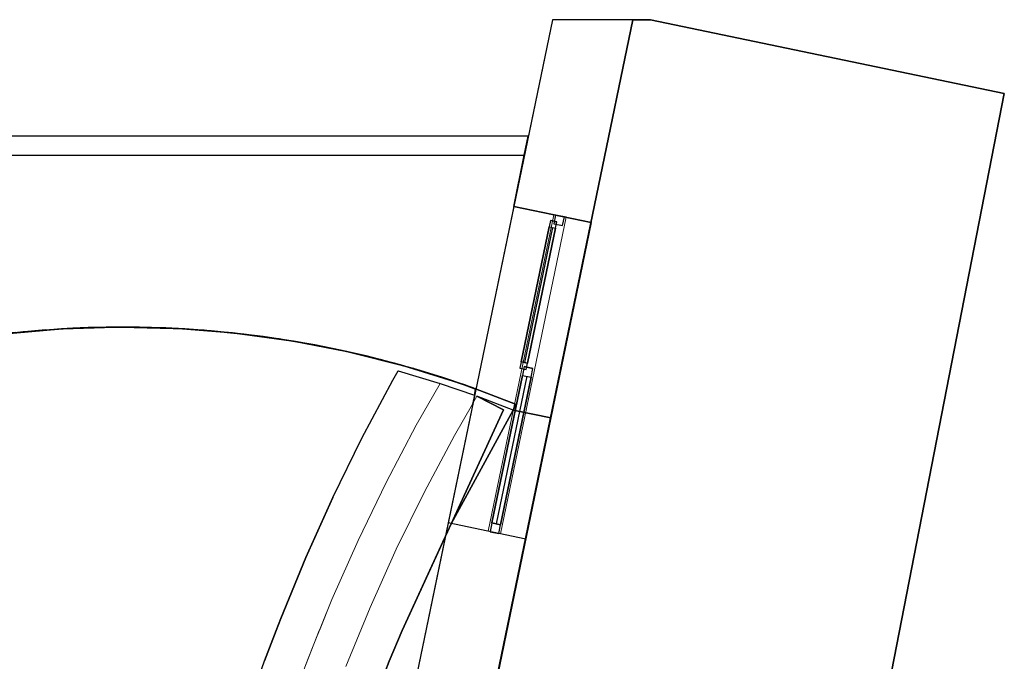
# Model space of a CAD drawing. Header units: metres. Extents: x 391.1 to 430.4, y 12.7 to 28.4.
# Tile 168 of 168: x 422.7 to 430.4, y 23.2 to 28.2. Entities that reach past the tile are written whole.
import ezdxf

# ---------------------------------------------------------------- set-up
doc = ezdxf.new("R2010")
doc.units = ezdxf.units.M
for name, color, linetype, lineweight, true_color in [('01_CARPINTERIA', 5, 'Continuous', 25, 0x0000ff), ('01_PROYECCION CARP', 7, 'Continuous', 25, 0x00007f), ('01_SUELOS', 7, 'Continuous', 25, 0x007f00)]:
    doc.layers.add(name, color=color, linetype=linetype, lineweight=lineweight, true_color=true_color)
for name, color, linetype, lineweight in [('A-GENM-____-OTLN', 7, 'Continuous', 18), ('A-WALL-____-MCUT', 7, 'Continuous', 25), ('A-WALL-____-OTLN', 7, 'Continuous', 25), ('S-STRS-____-OTLN', 7, 'Continuous', 18)]:
    doc.layers.add(name, color=color, linetype=linetype, lineweight=lineweight)

# ---------------------------------------------------------------- blocks, each defined once
blk = doc.blocks.new('Family - Forjat PS-1-153662-02_PCI_P0')
at = {"layer": '01_SUELOS', "color": 9, "true_color": 0xaad4aa}
for p, q in [((3.1856, 15.3876), (0, 0)), ((0, 0), (3.1856, 15.3876)), ((3.3229, 15.3876), (3.1856, 15.3876)), ((3.1856, 15.3876), (3.3229, 15.3876)), ((6.0928, 14.8114), (3.3229, 15.3876)), ((3.3229, 15.3876), (6.0928, 14.8114)), ((3.2098, 0.0258), (6.0928, 14.8114)), ((6.0928, 14.8114), (3.2098, 0.0258))]:
    blk.add_line(p, q, dxfattribs=at)
blk = doc.blocks.new('Family - LONDR55-XX_ZZ-ARQ-CAA-M3D-Londres55-155430-02_PCI_P0')
at = {"layer": '01_SUELOS', "color": 9, "true_color": 0xaad4aa}
for p, q in [((1.1798, 3.0999), (0, 3.0999)), ((0, 3.0999), (0.0003, 1.6498)), ((0, 3.0999), (0.0003, 1.6498)), ((1.1798, 3.0999), (0, 3.0999)), ((0.0003, 1.6498), (0, 3.0999)), ((0.0001, 2.5406), (0, 3.0999)), ((0.0003, 1.6498), (0, 3.0999)), ((0, 3.0999), (0.0003, 0)), ((0, 3.0999), (0.0003, 0)), ((0, 3.0999), (0.0002, 1.1957)), ((1.1802, 1.7002), (1.1798, 3.0999)), ((1.1802, 1.7002), (1.1798, 3.0999)), ((1.1798, 2.992), (1.1798, 3.0999)), ((1.1799, 2.7359), (1.1798, 3.0999)), ((1.1798, 3.0999), (5.2706, 3.0999)), ((1.1798, 3.0999), (5.2706, 3.0999)), ((1.1799, 2.7359), (1.1798, 3.0999)), ((1.1798, 3.0999), (5.2706, 3.0999)), ((1.1798, 2.992), (1.1798, 3.0999)), ((1.1798, 3.0999), (1.1802, 1.7002)), ((1.1798, 3.0999), (1.1802, 1.7002)), ((1.1798, 3.0999), (5.2706, 3.0999)), ((5.1876, 2.6997), (5.2706, 3.0999)), ((5.1876, 2.6997), (5.2706, 3.0999)), ((5.1876, 2.6997), (5.2706, 3.0999)), ((5.2706, 3.0999), (5.1876, 2.6997)), ((1.1798, 2.992), (1.1799, 2.7359)), ((1.1801, 2.0018), (1.1798, 2.992)), ((1.1799, 2.7359), (1.1802, 1.7002)), ((1.1799, 2.7359), (1.1801, 2.0018)), ((1.1799, 2.7359), (1.1802, 1.7002)), ((5.1876, 2.6997), (5.7947, 2.5738)), ((5.1876, 2.6997), (5.7947, 2.5738)), ((5.1876, 2.6997), (5.7947, 2.5738)), ((5.1876, 2.6997), (5.7947, 2.5738)), ((5.7947, 2.5738), (5.4771, 1.0451)), ((5.4771, 1.0451), (5.7947, 2.5738)), ((5.4771, 1.0451), (5.7947, 2.5738)), ((5.4771, 1.0451), (5.7947, 2.5738)), ((0.0003, 1.6498), (0.0001, 2.5406)), ((1.1801, 2.0018), (1.1802, 1.7002)), ((1.1801, 2.0018), (1.1802, 1.7002)), ((1.1802, 1.7002), (1.3842, 1.7214)), ((1.3842, 1.7214), (1.1802, 1.7002)), ((1.1802, 1.7002), (1.3255, 1.7153)), ((1.2317, 1.7058), (1.1802, 1.7002)), ((1.2317, 1.7058), (1.1802, 1.7002)), ((1.2196, 1.7045), (1.1802, 1.7002)), ((1.1802, 1.6498), (1.1802, 1.7002)), ((1.1802, 1.6498), (1.1802, 1.7002)), ((1.1802, 1.7002), (1.1802, 1.7002)), ((1.1802, 1.7002), (1.1802, 1.7002)), ((1.1802, 1.7002), (1.1802, 1.7002)), ((1.1802, 1.7002), (1.1802, 1.7002)), ((1.2411, 1.7068), (1.2196, 1.7045)), ((1.2317, 1.7058), (1.2826, 1.7112)), ((1.2826, 1.7112), (1.2317, 1.7058)), ((1.2625, 1.7091), (1.2411, 1.7068)), ((1.2905, 1.7119), (1.2625, 1.7091)), ((1.2625, 1.7091), (1.2826, 1.7112)), ((1.349, 1.718), (1.2826, 1.7112)), ((1.349, 1.718), (1.2826, 1.7112)), ((1.2905, 1.7119), (1.3591, 1.719)), ((1.3255, 1.7153), (1.3842, 1.7214)), ((1.349, 1.718), (1.3842, 1.7214)), ((1.3842, 1.7214), (1.349, 1.718)), ((1.349, 1.718), (1.3591, 1.719)), ((1.3842, 1.7214), (1.3591, 1.719)), ((1.5887, 1.7374), (1.3842, 1.7214)), ((1.3842, 1.7214), (1.5887, 1.7374)), ((1.3842, 1.7214), (1.5887, 1.7374)), ((1.5887, 1.7374), (1.3842, 1.7214)), ((1.3842, 1.7214), (1.5306, 1.7329)), ((1.4387, 1.7261), (1.3842, 1.7214)), ((1.4387, 1.7261), (1.3842, 1.7214)), ((1.3842, 1.7214), (1.3842, 1.7214)), ((1.3842, 1.7214), (1.3842, 1.7214)), ((1.3842, 1.7214), (1.3842, 1.7214)), ((1.3842, 1.7214), (1.3842, 1.7214)), ((1.5261, 1.7329), (1.4387, 1.7261)), ((1.5261, 1.7329), (1.5887, 1.7374)), ((1.5261, 1.7329), (1.5887, 1.7374)), ((1.5306, 1.7329), (1.5887, 1.7374)), ((1.7935, 1.7484), (1.5887, 1.7374)), ((1.7935, 1.7484), (1.5887, 1.7374)), ((1.7935, 1.7484), (1.5887, 1.7374)), ((1.7935, 1.7484), (1.5887, 1.7374)), ((1.5887, 1.7374), (1.7361, 1.7453)), ((1.6482, 1.741), (1.5887, 1.7374)), ((1.6177, 1.7392), (1.5887, 1.7374)), ((1.6482, 1.741), (1.6177, 1.7392)), ((1.7372, 1.7457), (1.6482, 1.741)), ((1.7361, 1.7453), (1.7935, 1.7484)), ((1.7372, 1.7457), (1.7935, 1.7484)), ((1.7935, 1.7484), (1.7372, 1.7457)), ((1.9985, 1.7541), (1.7935, 1.7484)), ((1.9985, 1.7541), (1.7935, 1.7484)), ((1.7935, 1.7484), (1.9419, 1.7525)), ((1.8506, 1.7503), (1.7935, 1.7484)), ((1.8506, 1.7503), (1.7935, 1.7484)), ((1.8101, 1.749), (1.7935, 1.7484)), ((1.8101, 1.749), (1.7935, 1.7484)), ((1.8101, 1.749), (1.8267, 1.7496)), ((1.8267, 1.7496), (1.8101, 1.749)), ((1.9126, 1.7523), (1.8267, 1.7496)), ((1.9126, 1.7523), (1.8267, 1.7496)), ((1.8651, 1.7509), (1.8267, 1.7496)), ((1.8579, 1.7506), (1.8506, 1.7503)), ((1.8651, 1.7509), (1.8579, 1.7506)), ((1.903, 1.7521), (1.8651, 1.7509)), ((1.9412, 1.7529), (1.903, 1.7521)), ((1.903, 1.7521), (1.9126, 1.7523)), ((1.9126, 1.7523), (1.9985, 1.7541)), ((1.9985, 1.7541), (1.9126, 1.7523)), ((1.9412, 1.7529), (1.9985, 1.7541)), ((1.9412, 1.7529), (1.9985, 1.7541)), ((1.9419, 1.7525), (1.9985, 1.7541)), ((1.9985, 1.7541), (2.2036, 1.7547)), ((2.2036, 1.7547), (1.9985, 1.7541)), ((1.9985, 1.7541), (2.2036, 1.7547)), ((2.2036, 1.7547), (1.9985, 1.7541)), ((1.9985, 1.7541), (2.1477, 1.7546)), ((2.0553, 1.7546), (1.9985, 1.7541)), ((2.0553, 1.7546), (1.9985, 1.7541)), ((2.1475, 1.7549), (2.0553, 1.7546)), ((2.1475, 1.7549), (2.2036, 1.7547)), ((2.1475, 1.7549), (2.2036, 1.7547)), ((2.1477, 1.7546), (2.2036, 1.7547)), ((2.2036, 1.7547), (2.3536, 1.7514)), ((2.2036, 1.7547), (2.4087, 1.7502)), ((2.4087, 1.7502), (2.2036, 1.7547)), ((2.4087, 1.7502), (2.2036, 1.7547)), ((2.2595, 1.7538), (2.2036, 1.7547)), ((2.4087, 1.7502), (2.2036, 1.7547)), ((2.2595, 1.7538), (2.2036, 1.7547)), ((2.3533, 1.7518), (2.2595, 1.7538)), ((2.3533, 1.7518), (2.4087, 1.7502)), ((2.4087, 1.7502), (2.3533, 1.7518)), ((2.3536, 1.7514), (2.4087, 1.7502)), ((2.4087, 1.7502), (2.5594, 1.743)), ((2.4087, 1.7502), (2.6136, 1.7405)), ((2.6136, 1.7405), (2.4087, 1.7502)), ((2.4637, 1.7479), (2.4087, 1.7502)), ((2.4087, 1.7502), (2.6136, 1.7405)), ((2.6136, 1.7405), (2.4087, 1.7502)), ((2.4637, 1.7479), (2.4087, 1.7502)), ((2.5591, 1.7434), (2.4637, 1.7479)), ((2.5591, 1.7434), (2.6136, 1.7405)), ((2.5591, 1.7434), (2.6136, 1.7405)), ((2.5594, 1.743), (2.6136, 1.7405)), ((2.6136, 1.7405), (2.7649, 1.7295)), ((2.6136, 1.7405), (2.8182, 1.7256)), ((2.8182, 1.7256), (2.6136, 1.7405)), ((2.6677, 1.7369), (2.6136, 1.7405)), ((2.6136, 1.7405), (2.8182, 1.7256)), ((2.8182, 1.7256), (2.6136, 1.7405)), ((2.6677, 1.7369), (2.6136, 1.7405)), ((2.7646, 1.7298), (2.6677, 1.7369)), ((2.7646, 1.7298), (2.8182, 1.7256)), ((2.7646, 1.7298), (2.8182, 1.7256)), ((2.7649, 1.7295), (2.8182, 1.7256)), ((2.8182, 1.7256), (2.9699, 1.7107)), ((2.8182, 1.7256), (3.0223, 1.7056)), ((3.0223, 1.7056), (2.8182, 1.7256)), ((2.8714, 1.7207), (2.8182, 1.7256)), ((2.8182, 1.7256), (3.0223, 1.7056)), ((3.0223, 1.7056), (2.8182, 1.7256)), ((2.8714, 1.7207), (2.8182, 1.7256)), ((2.9697, 1.7111), (2.8714, 1.7207)), ((2.9697, 1.7111), (3.0223, 1.7056)), ((2.9697, 1.7111), (3.0223, 1.7056)), ((2.9699, 1.7107), (3.0223, 1.7056)), ((3.0223, 1.7056), (3.1745, 1.6868)), ((3.0223, 1.7056), (3.2259, 1.6805)), ((3.2259, 1.6805), (3.0223, 1.7056)), ((3.2259, 1.6805), (3.0223, 1.7056)), ((3.0745, 1.6995), (3.0223, 1.7056)), ((3.2259, 1.6805), (3.0223, 1.7056)), ((3.0745, 1.6995), (3.0223, 1.7056)), ((3.1742, 1.6872), (3.0745, 1.6995)), ((0.0003, 1.6498), (1.1802, 1.6498)), ((0.0003, 1.6498), (1.1802, 1.6498)), ((0.0003, 0), (0.0003, 1.6498)), ((0.0003, 1.6498), (0.0003, 0)), ((1.1802, 1.6498), (0.0003, 1.6498)), ((1.1802, 1.6498), (0.0003, 1.6498)), ((0.0003, 0), (0.0003, 1.6498)), ((0.0003, 1.0135), (0.0003, 1.6498)), ((0.0003, 1.6498), (0.0003, 0)), ((1.1802, 0), (1.1802, 1.6498)), ((1.1802, 0), (1.1802, 1.6498)), ((3.1742, 1.6872), (3.2259, 1.6805)), ((3.2259, 1.6805), (3.1742, 1.6872)), ((3.1745, 1.6868), (3.2259, 1.6805)), ((3.2259, 1.6805), (3.3784, 1.6577)), ((3.2259, 1.6805), (3.4287, 1.6502)), ((3.4287, 1.6502), (3.2259, 1.6805)), ((3.277, 1.6733), (3.2259, 1.6805)), ((3.2771, 1.6732), (3.2259, 1.6805)), ((3.277, 1.6733), (3.2259, 1.6805)), ((3.2771, 1.6732), (3.2259, 1.6805)), ((3.277, 1.6733), (3.328, 1.6659)), ((3.328, 1.6659), (3.277, 1.6733)), ((3.3023, 1.6696), (3.277, 1.6733)), ((3.3023, 1.6696), (3.2771, 1.6732)), ((3.3277, 1.6659), (3.3023, 1.6696)), ((3.3529, 1.6621), (3.3277, 1.6659)), ((3.3784, 1.6582), (3.328, 1.6659)), ((3.3784, 1.6582), (3.328, 1.6659)), ((3.3782, 1.6581), (3.3529, 1.6621)), ((3.3529, 1.6621), (3.3784, 1.6582)), ((3.3782, 1.6581), (3.4287, 1.6502)), ((3.3782, 1.6581), (3.4287, 1.6502)), ((3.3784, 1.6582), (3.4287, 1.6502)), ((3.4287, 1.6502), (3.3784, 1.6582)), ((3.3784, 1.6577), (3.4287, 1.6502)), ((3.4287, 1.6502), (3.5815, 1.6235)), ((3.4287, 1.6502), (3.6308, 1.6149)), ((3.6308, 1.6149), (3.4287, 1.6502)), ((3.6308, 1.6149), (3.4287, 1.6502)), ((3.4789, 1.6418), (3.4287, 1.6502)), ((3.6308, 1.6149), (3.4287, 1.6502)), ((3.4789, 1.6418), (3.4287, 1.6502)), ((3.5813, 1.6239), (3.4789, 1.6418)), ((3.5813, 1.6239), (3.6308, 1.6149)), ((3.6308, 1.6149), (3.5813, 1.6239)), ((3.5815, 1.6235), (3.6308, 1.6149)), ((3.6308, 1.6149), (3.7837, 1.5842)), ((3.6308, 1.6149), (3.8319, 1.5745)), ((3.8319, 1.5745), (3.6308, 1.6149)), ((3.8319, 1.5745), (3.6308, 1.6149)), ((3.6798, 1.6054), (3.6308, 1.6149)), ((3.8319, 1.5745), (3.6308, 1.6149)), ((3.6798, 1.6054), (3.6308, 1.6149)), ((3.7835, 1.5845), (3.6798, 1.6054)), ((3.7835, 1.5845), (3.8319, 1.5745)), ((3.8319, 1.5745), (3.7835, 1.5845)), ((3.7837, 1.5842), (3.8319, 1.5745)), ((3.8319, 1.5745), (3.9849, 1.5397)), ((3.8319, 1.5745), (4.0319, 1.529)), ((4.0319, 1.529), (3.8319, 1.5745)), ((4.0319, 1.529), (3.8319, 1.5745)), ((3.8799, 1.5639), (3.8319, 1.5745)), ((4.0319, 1.529), (3.8319, 1.5745)), ((3.8799, 1.5639), (3.8319, 1.5745)), ((3.9847, 1.5401), (3.8799, 1.5639)), ((3.9847, 1.5401), (4.0319, 1.529)), ((3.9847, 1.5401), (4.0319, 1.529)), ((3.9849, 1.5397), (4.0319, 1.529)), ((4.0319, 1.529), (4.1848, 1.4902)), ((4.0319, 1.529), (4.2307, 1.4786)), ((4.2307, 1.4786), (4.0319, 1.529)), ((4.0319, 1.529), (4.071, 1.5195)), ((4.0784, 1.5175), (4.0319, 1.529)), ((4.071, 1.5195), (4.0319, 1.529)), ((4.0319, 1.529), (4.0784, 1.5175)), ((4.1101, 1.5098), (4.071, 1.5195)), ((4.1101, 1.5098), (4.071, 1.5195)), ((4.0991, 1.5125), (4.0784, 1.5175)), ((4.1198, 1.5074), (4.0991, 1.5125)), ((4.1101, 1.5098), (4.1817, 1.4915)), ((4.1817, 1.4915), (4.1101, 1.5098)), ((4.1198, 1.5074), (4.1101, 1.5098)), ((4.158, 1.4976), (4.1198, 1.5074)), ((4.158, 1.4976), (4.1931, 1.4885)), ((4.158, 1.4976), (4.1817, 1.4915)), ((4.2307, 1.4786), (4.1817, 1.4915)), ((4.2307, 1.4786), (4.1817, 1.4915)), ((4.1931, 1.4885), (4.1817, 1.4915)), ((4.1848, 1.4902), (4.2307, 1.4786)), ((4.2307, 1.4786), (4.1931, 1.4885)), ((4.2307, 1.4786), (4.3835, 1.4357)), ((4.2307, 1.4786), (4.4282, 1.4231)), ((4.4282, 1.4231), (4.2307, 1.4786)), ((4.2307, 1.4786), (4.3004, 1.4596)), ((4.2535, 1.4723), (4.2307, 1.4786)), ((4.3004, 1.4596), (4.2307, 1.4786)), ((4.2307, 1.4786), (4.2773, 1.4658)), ((4.2773, 1.4658), (4.2535, 1.4723)), ((4.3147, 1.4556), (4.2773, 1.4658)), ((4.3004, 1.4596), (4.3699, 1.44)), ((4.3699, 1.44), (4.3004, 1.4596)), ((4.3004, 1.4596), (4.3147, 1.4556)), ((4.3147, 1.4556), (4.3524, 1.445)), ((4.3524, 1.445), (4.3832, 1.4362)), ((4.3699, 1.44), (4.3524, 1.445)), ((4.3699, 1.44), (4.3991, 1.4316)), ((4.3991, 1.4316), (4.3699, 1.44)), ((4.4057, 1.4297), (4.3832, 1.4362)), ((4.3835, 1.4357), (4.4282, 1.4231)), ((4.3991, 1.4316), (4.4282, 1.4231)), ((4.4282, 1.4231), (4.3991, 1.4316)), ((4.3991, 1.4316), (4.4057, 1.4297)), ((4.4057, 1.4297), (4.4282, 1.4231)), ((4.4282, 1.4231), (4.5807, 1.3761)), ((4.4282, 1.4231), (4.6242, 1.3627)), ((4.6242, 1.3627), (4.4282, 1.4231)), ((4.6242, 1.3627), (4.4282, 1.4231)), ((4.4691, 1.4108), (4.4282, 1.4231)), ((4.6242, 1.3627), (4.4282, 1.4231)), ((4.4282, 1.4231), (4.4691, 1.4108)), ((4.5771, 1.3775), (4.4691, 1.4108)), ((4.5771, 1.3775), (4.6242, 1.3627)), ((4.6242, 1.3627), (4.5771, 1.3775)), ((4.5807, 1.3761), (4.6242, 1.3627)), ((4.6242, 1.3627), (4.7764, 1.3116)), ((4.6242, 1.3627), (4.8186, 1.2974)), ((4.8186, 1.2974), (4.6242, 1.3627)), ((4.6242, 1.3627), (4.6483, 1.355)), ((4.6458, 1.3557), (4.6242, 1.3627)), ((4.6483, 1.355), (4.6242, 1.3627)), ((4.6242, 1.3627), (4.6794, 1.3446)), ((4.6242, 1.3627), (4.6458, 1.3557)), ((4.6794, 1.3446), (4.6458, 1.3557)), ((4.6483, 1.355), (4.6674, 1.3488)), ((4.6674, 1.3488), (4.6483, 1.355)), ((4.6674, 1.3488), (4.7484, 1.3219)), ((4.7484, 1.3219), (4.6674, 1.3488)), ((4.6674, 1.3488), (4.7033, 1.3368)), ((4.6927, 1.3403), (4.6794, 1.3446)), ((4.6927, 1.3403), (4.7033, 1.3368)), ((4.7033, 1.3368), (4.7485, 1.3218)), ((4.7484, 1.3219), (4.8119, 1.2998)), ((4.8119, 1.2998), (4.7484, 1.3219)), ((4.7485, 1.3218), (4.7843, 1.3094)), ((4.7764, 1.3116), (4.8186, 1.2974)), ((4.7843, 1.3094), (4.8134, 1.2993)), ((4.8119, 1.2998), (4.8186, 1.2974)), ((4.8186, 1.2974), (4.8119, 1.2998)), ((4.8186, 1.2974), (4.8134, 1.2993)), ((4.8186, 1.2974), (4.8744, 1.2771)), ((4.8898, 1.2715), (4.8186, 1.2974)), ((4.8898, 1.2715), (4.8186, 1.2974)), ((4.8186, 1.2974), (4.8898, 1.2715)), ((4.8289, 1.2937), (4.8186, 1.2974)), ((4.8898, 1.2715), (4.8186, 1.2974)), ((4.8186, 1.2974), (4.8289, 1.2937)), ((4.8693, 1.279), (4.8289, 1.2937)), ((4.8693, 1.279), (4.8898, 1.2715)), ((4.8693, 1.279), (4.8898, 1.2715)), ((4.8744, 1.2771), (4.8898, 1.2715)), ((4.8898, 1.2715), (5.2023, 1.1522)), ((4.8898, 1.2715), (5.2023, 1.1522)), ((5.2023, 1.1522), (4.8898, 1.2715)), ((5.2023, 1.1522), (4.8898, 1.2715)), ((0.0002, 1.1957), (0.0003, 0)), ((5.1833, 1.1059), (5.2023, 1.1522)), ((5.1833, 1.1059), (5.2023, 1.1522)), ((5.2023, 1.1522), (5.1833, 1.1059)), ((5.1833, 1.1059), (5.2023, 1.1522)), ((5.1833, 1.1059), (5.4771, 1.0451)), ((5.1833, 1.1059), (5.4771, 1.0451)), ((5.4771, 1.0451), (5.1833, 1.1059)), ((5.1833, 1.1059), (5.4771, 1.0451)), ((0.0003, 0), (0.0003, 1.0135)), ((0.0003, 0), (1.1802, 0)), ((0.0003, 0), (1.1802, 0))]:
    blk.add_line(p, q, dxfattribs=at)
blk = doc.blocks.new('Family - LONDR55-XX_ZZ-ARQ-CAA-M3D-Londres55-155455-02_PCI_P0')
at = {"layer": 'S-STRS-____-OTLN', "color": 253, "true_color": 0xaaaaaa}
for p, q in [((2.0141, 8.3258), (1.9725, 8.2531)), ((2.0141, 8.3258), (1.9725, 8.2531)), ((2.0141, 8.3258), (1.9725, 8.2531)), ((1.9725, 8.2531), (2.0141, 8.3258)), ((2.3434, 8.2272), (2.0141, 8.3258)), ((2.3434, 8.2272), (2.0141, 8.3258)), ((2.0141, 8.3258), (2.3434, 8.2272)), ((2.0141, 8.3258), (2.3434, 8.2272)), ((1.9725, 8.2531), (1.7306, 7.7978)), ((1.9725, 8.2531), (1.7306, 7.7978)), ((1.7306, 7.7978), (1.9725, 8.2531)), ((1.7306, 7.7978), (1.9725, 8.2531)), ((2.1566, 7.8994), (2.3434, 8.2272)), ((2.1566, 7.8994), (2.3434, 8.2272)), ((2.1566, 7.8994), (2.3434, 8.2272)), ((2.3434, 8.2272), (2.1566, 7.8994)), ((1.9213, 7.4525), (2.1566, 7.8994)), ((1.9213, 7.4525), (2.1566, 7.8994)), ((1.9213, 7.4525), (2.1566, 7.8994)), ((2.1566, 7.8994), (1.9213, 7.4525)), ((1.7306, 7.7978), (1.5037, 7.3349)), ((1.7306, 7.7978), (1.5037, 7.3349)), ((1.5037, 7.3349), (1.7306, 7.7978)), ((1.5037, 7.3349), (1.7306, 7.7978)), ((1.7011, 6.9979), (1.9213, 7.4525)), ((1.7011, 6.9979), (1.9213, 7.4525)), ((1.7011, 6.9979), (1.9213, 7.4525)), ((1.7011, 6.9979), (1.9213, 7.4525)), ((1.5037, 7.3349), (1.2919, 6.8649)), ((1.5037, 7.3349), (1.2919, 6.8649)), ((1.2919, 6.8649), (1.5037, 7.3349)), ((1.5037, 7.3349), (1.2919, 6.8649)), ((1.4961, 6.5362), (1.7011, 6.9979)), ((1.4961, 6.5362), (1.7011, 6.9979)), ((1.4961, 6.5362), (1.7011, 6.9979)), ((1.4961, 6.5362), (1.7011, 6.9979)), ((1.2919, 6.8649), (1.0956, 6.3882)), ((1.2919, 6.8649), (1.0956, 6.3882)), ((1.2919, 6.8649), (1.0956, 6.3882)), ((1.2919, 6.8649), (1.0956, 6.3882)), ((1.3985, 6.2948), (1.4961, 6.5362)), ((1.3985, 6.2948), (1.4961, 6.5362)), ((1.4961, 6.5362), (1.3985, 6.2948)), ((1.4961, 6.5362), (1.3985, 6.2948)), ((1.0956, 6.3882), (1.0607, 6.2948)), ((1.0956, 6.3882), (1.0607, 6.2948)), ((1.0956, 6.3882), (1.0607, 6.2948)), ((1.0956, 6.3882), (1.0607, 6.2948)), ((1.0606, 6.2948), (0.9695, 6.0562)), ((1.0606, 6.2948), (0.9695, 6.0562)), ((0.9695, 6.0562), (1.0606, 6.2948)), ((0.9695, 6.0562), (1.0606, 6.2948)), ((1.0607, 6.2948), (1.0606, 6.2948)), ((1.0607, 6.2948), (1.0606, 6.2948)), ((1.0607, 6.2948), (1.0606, 6.2948)), ((1.0607, 6.2948), (1.0606, 6.2948)), ((1.2707, 5.9735), (1.3969, 6.2948)), ((1.2707, 5.9735), (1.3969, 6.2948)), ((1.2707, 5.9735), (1.3969, 6.2948)), ((1.3969, 6.2948), (1.2707, 5.9735)), ((1.3969, 6.2948), (1.3985, 6.2948)), ((1.3969, 6.2948), (1.3985, 6.2948)), ((1.3969, 6.2948), (1.3985, 6.2948)), ((1.3969, 6.2948), (1.3985, 6.2948)), ((0.9695, 6.0562), (0.8322, 5.6668)), ((0.9695, 6.0562), (0.8322, 5.6668)), ((0.9695, 6.0562), (0.8322, 5.6668)), ((0.9695, 6.0562), (0.8322, 5.6668))]:
    blk.add_line(p, q, dxfattribs=at)
blk = doc.blocks.new('Family - Envans PB-155571-02_PCI_P0')
at = {"layer": 'A-WALL-____-MCUT', "color": 253, "true_color": 0xaaaaaa}
for p, q in [((0.0311, 0.15), (0, 0)), ((5.3016, 0.15), (0.0311, 0.15)), ((5.3016, 0.1488), (5.3016, 0.15)), ((5.5213, 0.1488), (5.3016, 0.1488)), ((5.5213, 0), (5.5213, 0.1488)), ((0, 0), (5.5213, 0))]:
    blk.add_line(p, q, dxfattribs=at)
at = {"layer": 'A-WALL-____-OTLN', "color": 253, "true_color": 0xaaaaaa}
for p, q in [((0.0311, 0.15), (0, 0)), ((5.3016, 0.15), (0.0311, 0.15)), ((5.3016, 0.1488), (5.3016, 0.15)), ((5.5213, 0.1488), (5.3016, 0.1488)), ((5.5213, 0), (5.5213, 0.1488)), ((0, 0), (5.5213, 0))]:
    blk.add_line(p, q, dxfattribs=at)
at = {"layer": 'A-WALL-____-OTLN', "color": 253, "lineweight": 18, "true_color": 0xaaaaaa}
blk.add_line((0, 0), (5.5213, 0), dxfattribs=at)
blk = doc.blocks.new('Family - LONDR55-XX_ZZ-ARQ-CAA-M3D-Londres55-155609-02_PCI_P0')
at = {"layer": 'S-STRS-____-OTLN', "color": 253, "true_color": 0xaaaaaa}
for p, q in [((2.0453, 8.2157), (1.8585, 7.8879)), ((1.8585, 7.8879), (2.0453, 8.2157)), ((2.3129, 8.1236), (2.0453, 8.2157)), ((2.0453, 8.2157), (2.3129, 8.1236)), ((2.2982, 8.0529), (2.3129, 8.1236)), ((2.3129, 8.1236), (2.2982, 8.0529)), ((2.157, 7.8083), (2.2982, 8.0529)), ((2.2982, 8.0529), (2.157, 7.8083)), ((1.8585, 7.8879), (1.6232, 7.441)), ((1.6232, 7.441), (1.8585, 7.8879)), ((1.9219, 7.3674), (2.157, 7.8083)), ((2.157, 7.8083), (1.9219, 7.3674)), ((1.6232, 7.441), (1.403, 6.9864)), ((1.403, 6.9864), (1.6232, 7.441)), ((1.7019, 6.9188), (1.9219, 7.3674)), ((1.9219, 7.3674), (1.7019, 6.9188)), ((1.403, 6.9864), (1.198, 6.5247)), ((1.198, 6.5247), (1.403, 6.9864)), ((1.4971, 6.4631), (1.7019, 6.9188)), ((1.7019, 6.9188), (1.4971, 6.4631)), ((1.198, 6.5247), (1.0465, 6.1501)), ((1.0465, 6.1501), (1.198, 6.5247)), ((1.3079, 6.0006), (1.4971, 6.4631)), ((1.4971, 6.4631), (1.3079, 6.0006)), ((1.0465, 6.1501), (0.9937, 6.0157)), ((0.9937, 6.0157), (1.0465, 6.1501))]:
    blk.add_line(p, q, dxfattribs=at)
blk = doc.blocks.new('Family - Mampara PB-155726-02_PCI_P0')
at = {"layer": 'A-WALL-____-MCUT', "color": 253, "true_color": 0xaaaaaa}
for p, q in [((0, 0.1), (-0.0002, 0.1)), ((-0.0002, 0.1), (0, 0)), ((0, 0), (0, 0.1))]:
    blk.add_line(p, q, dxfattribs=at)
at = {"layer": 'A-WALL-____-OTLN', "color": 253, "true_color": 0xaaaaaa}
for p, q in [((0, 0), (-0.0002, 0.1)), ((0, 0.1), (-0.0002, 0.1)), ((0, 0), (0, 0.1))]:
    blk.add_line(p, q, dxfattribs=at)
at = {"layer": 'A-WALL-____-OTLN', "color": 253, "lineweight": 18, "true_color": 0xaaaaaa}
blk.add_line((0, 0), (2.53, 0), dxfattribs=at)
blk = doc.blocks.new('Family - Vano ventana-155728-02_PCI_P0')
at = {"layer": 'A-GENM-____-OTLN', "color": 253, "true_color": 0xaaaaaa}
for p, q in [((426.8574, 26.7041), (426.344, 24.2268)), ((426.344, 24.2268), (426.8574, 26.7041)), ((426.4419, 24.2065), (426.9553, 26.6839)), ((426.9553, 26.6839), (426.4419, 24.2065)), ((426.9553, 26.6839), (426.8574, 26.7041)), ((426.8574, 26.7041), (426.9553, 26.6839)), ((426.344, 24.2268), (426.4419, 24.2065)), ((426.344, 24.2268), (426.4419, 24.2065))]:
    blk.add_line(p, q, dxfattribs=at)
blk = doc.blocks.new('Family - LONDR55-XX_ZZ-ARQ-CAA-M3D-Londres55-155741-02_PCI_P0')
at = {"layer": '01_SUELOS', "color": 9, "true_color": 0xaad4aa}
for p, q in [((2.9048, 10.6839), (2.4199, 9.7939)), ((2.4199, 9.7939), (2.9048, 10.6839)), ((3.1993, 10.6229), (2.9048, 10.6839)), ((2.9048, 10.6839), (3.1993, 10.6229)), ((1.511, 2.4768), (3.1993, 10.6229)), ((3.1993, 10.6229), (1.511, 2.4768)), ((2.4199, 9.7939), (2.036, 8.9602)), ((2.036, 8.9602), (2.4199, 9.7939)), ((2.036, 8.9602), (1.9329, 8.718)), ((1.9329, 8.718), (2.036, 8.9602)), ((1.9329, 8.718), (1.736, 8.201)), ((1.736, 8.201), (1.9329, 8.718))]:
    blk.add_line(p, q, dxfattribs=at)
blk = doc.blocks.new('Family - LONDR55-XX_ZZ-ARQ-CAA-M3D-Londres55-155842-02_PCI_P0')
at = {"layer": '01_CARPINTERIA', "color": 9, "true_color": 0xaaaad4}
for p, q in [((0.07, 0.035), (0, 0.035)), ((0, 0.035), (0, -0.035)), ((0.07, -0.035), (0.07, 0.035)), ((1.281, 0.035), (1.211, 0.035)), ((1.211, 0.035), (1.211, -0.035)), ((1.281, -0.035), (1.281, 0.035)), ((2.53, 0.035), (2.46, 0.035)), ((2.46, 0.035), (2.46, -0.035)), ((2.53, -0.035), (2.53, 0.035)), ((0, -0.035), (0.07, -0.035)), ((0.1, -0.015), (0.05, -0.015)), ((0.05, -0.015), (0.05, -0.065)), ((0.05, -0.065), (0.1, -0.065)), ((0.1, -0.065), (0.1, -0.015)), ((1.23, -0.015), (1.18, -0.015)), ((1.18, -0.015), (1.18, -0.065)), ((1.18, -0.065), (1.23, -0.065)), ((1.211, -0.035), (1.281, -0.035)), ((1.23, -0.065), (1.23, -0.015)), ((2.46, -0.035), (2.53, -0.035))]:
    blk.add_line(p, q, dxfattribs=at)
at = {"layer": '01_PROYECCION CARP', "color": 9, "true_color": 0xaaaad4}
for p, q in [((0, -0.035), (0, 0.035)), ((0.07, 0.035), (0, 0.035)), ((0.07, -0.035), (0.07, 0.035)), ((1.211, -0.035), (1.211, 0.035)), ((1.281, 0.035), (1.211, 0.035)), ((1.281, -0.035), (1.281, 0.035)), ((2.46, 0.035), (1.281, 0.035)), ((1.281, 0.035), (2.46, 0.035)), ((1.281, -0.035), (1.281, 0.035)), ((1.281, -0.035), (1.281, 0.035)), ((1.281, 0), (2.46, 0)), ((1.281, 0), (2.46, 0)), ((2.46, -0.035), (2.46, 0.035)), ((2.53, 0.035), (2.46, 0.035)), ((2.46, -0.035), (2.46, 0.035)), ((2.46, 0.035), (2.46, -0.035)), ((2.53, -0.035), (2.53, 0.035)), ((0, -0.035), (0.07, -0.035)), ((0.05, -0.065), (0.05, -0.015)), ((0.1, -0.015), (0.05, -0.015)), ((0.05, -0.065), (0.1, -0.065)), ((1.18, -0.015), (0.1, -0.015)), ((0.1, -0.015), (1.18, -0.015)), ((0.1, -0.065), (0.1, -0.015)), ((0.1, -0.065), (0.1, -0.015)), ((0.1, -0.065), (0.1, -0.015)), ((0.1, -0.04), (1.18, -0.04)), ((0.1, -0.04), (1.18, -0.04)), ((1.18, -0.065), (0.1, -0.065)), ((0.1, -0.065), (1.18, -0.065)), ((1.18, -0.065), (1.18, -0.015)), ((1.23, -0.015), (1.18, -0.015)), ((1.18, -0.065), (1.18, -0.015)), ((1.18, -0.015), (1.18, -0.065)), ((1.18, -0.065), (1.23, -0.065)), ((1.211, -0.035), (1.281, -0.035)), ((1.23, -0.065), (1.23, -0.015)), ((2.46, -0.035), (1.281, -0.035)), ((1.281, -0.035), (2.46, -0.035)), ((2.46, -0.035), (2.53, -0.035))]:
    blk.add_line(p, q, dxfattribs=at)
blk = doc.blocks.new('Family - Porta PB-155843-02_PCI_P0')
blk.add_blockref('Family - LONDR55-XX_ZZ-ARQ-CAA-M3D-Londres55-155842-02_PCI_P0', (0, 0))
blk = doc.blocks.new('Family - Façana sur-est PB-155908-02_PCI_P0')
at = {"layer": 'A-WALL-____-MCUT', "color": 253, "true_color": 0xaaaaaa}
for p, q in [((11.5669, 0.62), (9.9268, 0.62)), ((11.5669, 0), (11.5669, 0.62)), ((14.0969, 0.62), (14.0969, 0)), ((15.5884, 0.62), (14.0969, 0.62)), ((15.7169, 0), (15.5884, 0.62)), ((9.9268, 0), (11.5669, 0)), ((14.0969, 0), (15.7169, 0))]:
    blk.add_line(p, q, dxfattribs=at)
at = {"layer": 'A-WALL-____-OTLN', "color": 253, "true_color": 0xaaaaaa}
for p, q in [((15.5884, 0.62), (-0.1284, 0.62)), ((11.5669, 0), (11.5669, 0.62)), ((14.0969, 0.62), (11.5669, 0.62)), ((14.0969, 0), (14.0969, 0.62)), ((15.7169, 0), (15.5884, 0.62)), ((0, 0), (15.7169, 0)), ((11.5669, 0), (14.0969, 0))]:
    blk.add_line(p, q, dxfattribs=at)
at = {"layer": 'A-WALL-____-OTLN', "color": 253, "lineweight": 18, "true_color": 0xaaaaaa}
blk.add_line((0, 0), (15.7169, 0), dxfattribs=at)
blk = doc.blocks.new('Family - Vano de puerta PB-155910-02_PCI_P0')
at = {"layer": 'A-GENM-____-OTLN', "color": 253, "true_color": 0xaaaaaa}
for p, q in [((426.5441, 26.7693), (426.0307, 24.2919)), ((426.0307, 24.2919), (426.5441, 26.7693)), ((427.1512, 26.6435), (426.5441, 26.7693)), ((426.5441, 26.7693), (427.1512, 26.6435)), ((426.6378, 24.1661), (427.1512, 26.6435)), ((427.1512, 26.6435), (426.6378, 24.1661)), ((426.0307, 24.2919), (426.6378, 24.1661)), ((426.0307, 24.2919), (426.6378, 24.1661))]:
    blk.add_line(p, q, dxfattribs=at)
blk = doc.blocks.new('Family - LONDR55-XX_ZZ-ARQ-CAA-M3D-Londres55-155923-02_PCI_P0')
at = {"layer": 'S-STRS-____-OTLN', "color": 253, "true_color": 0xaaaaaa}
for p, q in [((2.0348, 8.1051), (2.0007, 8.0455)), ((2.0007, 8.0455), (2.0348, 8.1051)), ((2.2438, 7.9975), (2.0348, 8.1051)), ((2.0348, 8.1051), (2.2438, 7.9975)), ((1.9999, 8.0415), (1.8586, 7.7969)), ((1.8586, 7.7969), (1.9999, 8.0415)), ((2.0007, 8.0455), (1.9999, 8.0415)), ((1.9999, 8.0415), (2.0007, 8.0455)), ((1.4494, 6.2718), (2.2392, 7.9876)), ((2.2392, 7.9876), (1.4494, 6.2718)), ((2.2392, 7.9876), (2.2438, 7.9975)), ((2.2438, 7.9975), (2.2392, 7.9876)), ((1.8586, 7.7969), (1.6236, 7.356)), ((1.6236, 7.356), (1.8586, 7.7969)), ((1.6236, 7.356), (1.4035, 6.9074)), ((1.4035, 6.9074), (1.6236, 7.356)), ((1.4035, 6.9074), (1.1988, 6.4516)), ((1.1988, 6.4516), (1.4035, 6.9074)), ((1.1988, 6.4516), (1.0095, 5.9892)), ((1.0095, 5.9892), (1.1988, 6.4516)), ((1.3464, 6.0297), (1.4494, 6.2718)), ((1.4494, 6.2718), (1.3464, 6.0297)), ((1.1494, 5.5127), (1.3464, 6.0297)), ((1.3464, 6.0297), (1.1494, 5.5127))]:
    blk.add_line(p, q, dxfattribs=at)
blk = doc.blocks.new('Family - LONDR55-XX_ZZ-ARQ-CAA-M3D-Londres55-155971-02_PCI_P0')
at = {"layer": '01_SUELOS', "color": 9, "true_color": 0xaad4aa}
for p, q in [((25.6488, 12.6082), (25.2075, 12.5692)), ((25.6488, 12.6082), (25.2075, 12.5692)), ((25.6488, 12.6082), (25.2075, 12.5692)), ((25.2075, 12.5692), (25.6488, 12.6082)), ((25.6827, 12.61), (25.6488, 12.6082)), ((25.6827, 12.61), (25.6488, 12.6082)), ((25.6827, 12.61), (25.6488, 12.6082)), ((25.6488, 12.6082), (25.6827, 12.61)), ((26.0953, 12.6234), (25.6827, 12.61)), ((26.0953, 12.6234), (25.6827, 12.61)), ((26.0953, 12.6234), (25.6827, 12.61)), ((25.6827, 12.61), (26.0953, 12.6234)), ((26.141, 12.6235), (26.0953, 12.6234)), ((26.141, 12.6235), (26.0953, 12.6234)), ((26.141, 12.6235), (26.0953, 12.6234)), ((26.0953, 12.6234), (26.141, 12.6235)), ((26.5485, 12.6139), (26.141, 12.6235)), ((26.5485, 12.6139), (26.141, 12.6235)), ((26.141, 12.6235), (26.5485, 12.6139)), ((26.141, 12.6235), (26.5485, 12.6139)), ((26.5904, 12.6119), (26.5485, 12.6139)), ((26.5904, 12.6119), (26.5485, 12.6139)), ((26.5485, 12.6139), (26.5904, 12.6119)), ((26.5485, 12.6139), (26.5904, 12.6119)), ((27.013, 12.5782), (26.5904, 12.6119)), ((27.013, 12.5782), (26.5904, 12.6119)), ((26.5904, 12.6119), (27.013, 12.5782)), ((26.5904, 12.6119), (27.013, 12.5782)), ((27.0336, 12.5762), (27.013, 12.5782)), ((27.0336, 12.5762), (27.013, 12.5782)), ((27.013, 12.5782), (27.0336, 12.5762)), ((27.013, 12.5782), (27.0336, 12.5762)), ((27.4718, 12.5165), (27.0336, 12.5762)), ((27.4718, 12.5165), (27.0336, 12.5762)), ((27.0336, 12.5762), (27.4718, 12.5165)), ((27.0336, 12.5762), (27.4718, 12.5165)), ((27.4923, 12.5129), (27.4718, 12.5165)), ((27.4923, 12.5129), (27.4718, 12.5165)), ((27.4718, 12.5165), (27.4923, 12.5129)), ((27.4718, 12.5165), (27.4923, 12.5129)), ((27.9085, 12.4323), (27.4923, 12.5129)), ((27.9085, 12.4323), (27.4923, 12.5129)), ((27.4923, 12.5129), (27.9085, 12.4323)), ((27.4923, 12.5129), (27.9085, 12.4323)), ((27.9494, 12.423), (27.9085, 12.4323)), ((27.9494, 12.423), (27.9085, 12.4323)), ((27.9085, 12.4323), (27.9494, 12.423)), ((27.9085, 12.4323), (27.9494, 12.423)), ((28.3446, 12.3233), (27.9494, 12.423)), ((28.3446, 12.3233), (27.9494, 12.423)), ((27.9494, 12.423), (28.3446, 12.3233)), ((27.9494, 12.423), (28.3446, 12.3233)), ((28.2685, 12.2096), (28.3101, 12.2822)), ((28.2685, 12.2096), (28.3101, 12.2822)), ((28.2685, 12.2096), (28.3101, 12.2822)), ((28.2685, 12.2096), (28.3101, 12.2822)), ((28.3101, 12.2822), (28.6394, 12.1836)), ((28.3101, 12.2822), (28.6394, 12.1836)), ((28.3101, 12.2822), (28.6394, 12.1836)), ((28.3101, 12.2822), (28.6394, 12.1836)), ((28.3886, 12.311), (28.3446, 12.3233)), ((28.3886, 12.311), (28.3446, 12.3233)), ((28.3446, 12.3233), (28.3886, 12.311)), ((28.3446, 12.3233), (28.3886, 12.311)), ((28.7826, 12.1877), (28.3886, 12.311)), ((28.7826, 12.1877), (28.3886, 12.311)), ((28.3886, 12.311), (28.7826, 12.1877)), ((28.3886, 12.311), (28.7826, 12.1877)), ((28.0266, 11.7543), (28.2685, 12.2096)), ((28.0266, 11.7543), (28.2685, 12.2096)), ((28.0266, 11.7543), (28.2685, 12.2096)), ((28.0266, 11.7543), (28.2685, 12.2096)), ((28.6394, 12.1836), (28.9069, 12.0916)), ((28.6394, 12.1836), (28.9069, 12.0916)), ((28.6394, 12.1836), (28.9069, 12.0916)), ((28.6394, 12.1836), (28.9069, 12.0916)), ((28.8148, 12.1769), (28.7826, 12.1877)), ((28.8148, 12.1769), (28.7826, 12.1877)), ((28.7826, 12.1877), (28.8148, 12.1769)), ((28.7826, 12.1877), (28.8148, 12.1769)), ((28.9167, 12.1387), (28.8148, 12.1769)), ((28.9167, 12.1387), (28.8148, 12.1769)), ((28.8148, 12.1769), (28.9167, 12.1387)), ((28.8148, 12.1769), (28.9167, 12.1387)), ((28.9069, 12.0916), (28.9167, 12.1387)), ((28.9069, 12.0916), (28.9167, 12.1387)), ((28.9069, 12.0916), (28.9167, 12.1387)), ((28.9167, 12.1387), (28.9069, 12.0916)), ((27.7997, 11.2914), (28.0266, 11.7543)), ((27.7997, 11.2914), (28.0266, 11.7543)), ((27.7997, 11.2914), (28.0266, 11.7543)), ((27.7997, 11.2914), (28.0266, 11.7543)), ((27.5879, 10.8213), (27.7997, 11.2914)), ((27.5879, 10.8213), (27.7997, 11.2914)), ((27.5879, 10.8213), (27.7997, 11.2914)), ((27.7997, 11.2914), (27.5879, 10.8213)), ((27.3916, 10.3446), (27.5879, 10.8213)), ((27.3916, 10.3446), (27.5879, 10.8213)), ((27.3916, 10.3446), (27.5879, 10.8213)), ((27.5879, 10.8213), (27.3916, 10.3446)), ((27.3567, 10.2512), (27.3916, 10.3446)), ((27.3567, 10.2512), (27.3916, 10.3446)), ((27.3567, 10.2512), (27.3916, 10.3446)), ((27.3916, 10.3446), (27.3567, 10.2512)), ((27.2655, 10.0127), (27.3566, 10.2512)), ((27.2655, 10.0127), (27.3566, 10.2512)), ((27.2655, 10.0127), (27.3566, 10.2512)), ((27.3566, 10.2512), (27.2655, 10.0127)), ((27.3566, 10.2512), (27.3567, 10.2512)), ((27.3566, 10.2512), (27.3567, 10.2512)), ((27.3566, 10.2512), (27.3567, 10.2512)), ((27.3566, 10.2512), (27.3567, 10.2512)), ((27.1282, 9.6233), (27.2655, 10.0127)), ((27.1282, 9.6233), (27.2655, 10.0127)), ((27.1282, 9.6233), (27.2655, 10.0127)), ((27.1282, 9.6233), (27.2655, 10.0127))]:
    blk.add_line(p, q, dxfattribs=at)
blk = doc.blocks.new('Family - LONDR55-XX_ZZ-ARQ-CAA-M3D-Londres55-155977-02_PCI_P0')
at = {"layer": '01_SUELOS', "color": 9, "true_color": 0xaad4aa}
for p, q in [((0.5854, 1.8333), (0.7944, 1.7257)), ((0.5854, 1.8333), (0.7944, 1.7257)), ((0.8688, 1.7237), (0.5854, 1.8333)), ((0.8688, 1.7237), (0.5854, 1.8333)), ((0.7944, 1.7257), (0.5854, 1.8333)), ((0.8688, 1.7237), (0.5854, 1.8333)), ((0.7944, 1.7257), (0.5854, 1.8333)), ((0.8688, 1.7237), (0.5854, 1.8333)), ((0.7944, 1.7257), (0.3837, 0.8335)), ((0.7944, 1.7257), (0.3837, 0.8335)), ((0.3837, 0.8335), (0.7944, 1.7257)), ((0.3837, 0.8335), (0.7944, 1.7257)), ((0.3838, 0.8334), (0.8688, 1.7237)), ((0.3838, 0.8334), (0.8688, 1.7237)), ((0.3838, 0.8334), (0.8688, 1.7237)), ((0.3838, 0.8334), (0.8688, 1.7237)), ((0.3837, 0.8335), (0.3838, 0.8334)), ((0.3837, 0.8335), (0.3838, 0.8334)), ((0.3837, 0.8335), (0.3838, 0.8334)), ((0.3837, 0.8335), (0.3838, 0.8334)), ((0.3346, 0.7268), (0, 0)), ((0.3346, 0.7268), (0, 0)), ((0.3346, 0.7268), (0, 0)), ((0.3346, 0.7268), (0, 0)), ((0, 0), (0.3345, 0.7265)), ((0, 0), (0.3345, 0.7265)), ((0.3345, 0.7265), (0, 0)), ((0.3345, 0.7265), (0, 0)), ((0.3345, 0.7265), (0.3346, 0.7268)), ((0.3345, 0.7265), (0.3346, 0.7268)), ((0.3345, 0.7265), (0.3346, 0.7268)), ((0.3346, 0.7268), (0.3345, 0.7265))]:
    blk.add_line(p, q, dxfattribs=at)
blk = doc.blocks.new('LONDR55-XX_ZZ-ARQ-CAA-M3D-Londres55_ifc-1-02_PCI_P0')
at = {"layer": '01_PROYECCION CARP', "color": 253, "lineweight": 18, "true_color": 0xaaaaaa, "rotation": 258.2917914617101}
blk.add_blockref('Family - Porta PB-155843-02_PCI_P0', (426.9063, 26.694), dxfattribs=at)
at = {"layer": '01_SUELOS', "color": 253, "lineweight": 18, "true_color": 0xaaaaaa}
for name, p in [('Family - LONDR55-XX_ZZ-ARQ-CAA-M3D-Londres55-155971-02_PCI_P0', (397.3291, 13.2006)), ('Family - Forjat PS-1-153662-02_PCI_P0', (424.2914, 12.8406)), ('Family - LONDR55-XX_ZZ-ARQ-CAA-M3D-Londres55-155430-02_PCI_P0', (421.3564, 24.0697)), ('Family - LONDR55-XX_ZZ-ARQ-CAA-M3D-Londres55-155977-02_PCI_P0', (425.671, 23.4519)), ('Family - LONDR55-XX_ZZ-ARQ-CAA-M3D-Londres55-155741-02_PCI_P0', (423.635, 14.4917))]:
    blk.add_blockref(name, p, dxfattribs=at)
at = {"layer": 'A-GENM-____-OTLN', "color": 253, "lineweight": 18, "true_color": 0xaaaaaa}
for name in ['Family - Vano de puerta PB-155910-02_PCI_P0', 'Family - Vano ventana-155728-02_PCI_P0']:
    blk.add_blockref(name, (0, 0), dxfattribs=at)
at = {"layer": 'A-WALL-____-OTLN', "color": 253, "lineweight": 18, "true_color": 0xaaaaaa}
for name, p, rotation in [('Family - Façana sur-est PB-155908-02_PCI_P0', (424.2905, 12.8399), 78.29179146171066), ('Family - Envans PB-155571-02_PCI_P0', (426.6581, 27.3196), 180), ('Family - Mampara PB-155726-02_PCI_P0', (426.8574, 26.7041), 258.29179146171)]:
    blk.add_blockref(name, p, dxfattribs=dict(at, rotation=rotation))
at = {"layer": 'S-STRS-____-OTLN', "color": 253, "lineweight": 18, "true_color": 0xaaaaaa}
for name, p in [('Family - LONDR55-XX_ZZ-ARQ-CAA-M3D-Londres55-155455-02_PCI_P0', (423.6251, 17.1571)), ('Family - LONDR55-XX_ZZ-ARQ-CAA-M3D-Londres55-155609-02_PCI_P0', (423.9232, 17.1686)), ('Family - LONDR55-XX_ZZ-ARQ-CAA-M3D-Londres55-155923-02_PCI_P0', (424.2216, 17.18))]:
    blk.add_blockref(name, p, dxfattribs=at)

msp = doc.modelspace()

# ---------------------------------------------------------------- block references
at = {"lineweight": 5}
msp.add_blockref('LONDR55-XX_ZZ-ARQ-CAA-M3D-Londres55_ifc-1-02_PCI_P0', (0, 0), dxfattribs=at)

doc.saveas('drawing.dxf')
